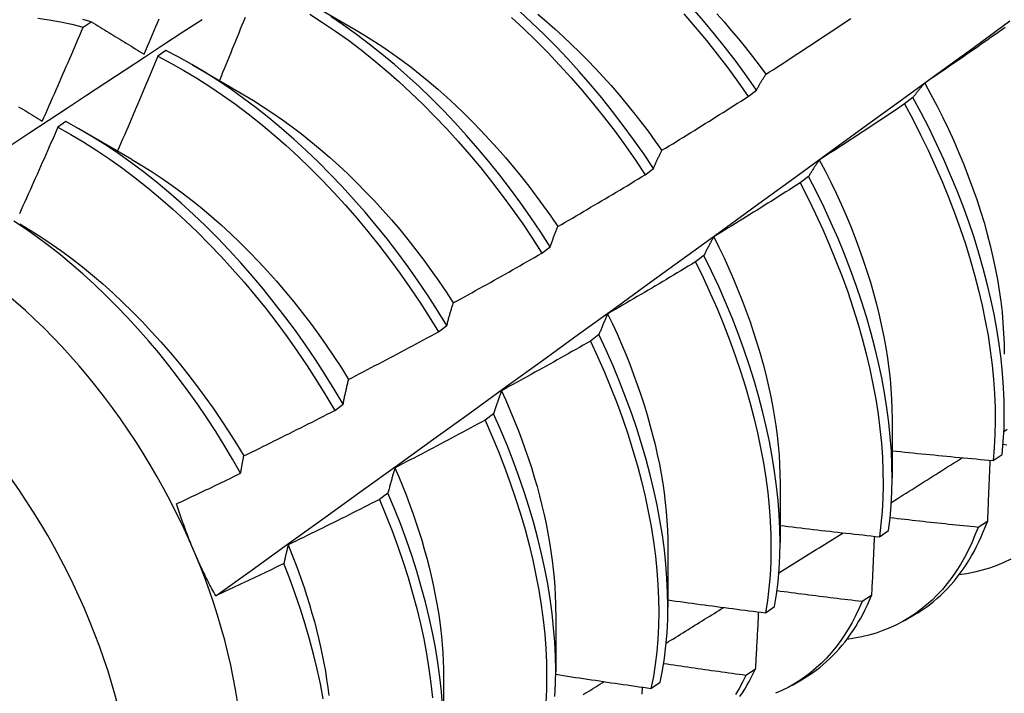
# Model space of a CAD drawing. Header units: inches. Extents: x 17 to 428, y 46 to 203.
# Tile 80 of 110: x 386.785 to 387.091, y 168.868 to 169.078. Entities that reach past the tile are written whole.
import ezdxf

# ---------------------------------------------------------------- set-up
doc = ezdxf.new("R2010")
doc.units = ezdxf.units.IN
doc.header["$MEASUREMENT"] = 0
doc.layers.add('Visible Edges(ANSI)', color=7, linetype='Continuous', lineweight=25)
doc.layers.add('Visible Tangent Edges(ANSI)', color=7, linetype='Continuous', lineweight=25)

msp = doc.modelspace()

# ---------------------------------------------------------------- linework, layer by layer
at = {"layer": 'Visible Edges(ANSI)'}
for p, q in [((386.87342, 169.08356), (386.88937, 169.07433)), ((386.8047, 169.07525), (386.80721, 169.07695)), ((386.83033, 169.06799), (386.82782, 169.06622)), ((386.83862, 169.06352), (386.85457, 169.05429)), ((387.01102, 169.05374), (387.0136, 169.0557)), ((387.06217, 169.0534), (387.05955, 169.05142)), ((386.79933, 169.04599), (386.79683, 169.0442)), ((386.80383, 169.04348), (386.81978, 169.03425)), ((386.97907, 169.02944), (386.98166, 169.03141)), ((387.02978, 169.02889), (387.02716, 169.0269)), ((386.94705, 169.00509), (386.94964, 169.00706)), ((386.9973, 169.00434), (386.99467, 169.00236)), ((386.91493, 168.98069), (386.91753, 168.98267)), ((386.96472, 168.97978), (386.96208, 168.97779)), ((386.88273, 168.95625), (386.88534, 168.95823)), ((386.93204, 168.95519), (386.92939, 168.9532)), ((387.05574, 168.95367), (387.05571, 168.93523)), ((387.08701, 168.94071), (387.08985, 168.94262)), ((387.02094, 168.93364), (387.02091, 168.9152)), ((386.89926, 168.93059), (386.8966, 168.9286)), ((387.08525, 168.92181), (387.08235, 168.91995)), ((387.05174, 168.91703), (387.0546, 168.91894)), ((386.98614, 168.9136), (386.98612, 168.89516)), ((387.0493, 168.89876), (387.04639, 168.8969)), ((387.01637, 168.89344), (387.01923, 168.89534)), ((386.95134, 168.89356), (386.95132, 168.87512)), ((387.05956, 168.89103), (387.06237, 168.89265)), ((387.01323, 168.87582), (387.01031, 168.87398)), ((386.91654, 168.87352), (386.91652, 168.85508)), ((386.98087, 168.86995), (386.98374, 168.87185)), ((387.02476, 168.87099), (387.02758, 168.87261))]:
    msp.add_line(p, q, dxfattribs=at)
at = {"layer": 'Visible Edges(ANSI)', "flags": 128}
for points in [[(387.0136, 169.0557), (387.01047, 169.06016), (387.00726, 169.06455), (387.00397, 169.06886), (387.0006, 169.07309), (386.99716, 169.07723), (386.99364, 169.08128)], [(386.74609, 169.01466), (386.75205, 169.01863), (386.75801, 169.0226), (386.76398, 169.02657), (386.76994, 169.03052), (386.77591, 169.03448), (386.78188, 169.03843), (386.78784, 169.04237), (386.79381, 169.04632), (386.79978, 169.05025), (386.80575, 169.05418), (386.81172, 169.05811), (386.81769, 169.06203), (386.82367, 169.06595), (386.82964, 169.06987), (386.83561, 169.07378), (386.84159, 169.07768)], [(386.79066, 169.07807), (386.79412, 169.07758), (386.79762, 169.07694), (386.80115, 169.07617), (386.8047, 169.07525)], [(386.80721, 169.07695), (386.80457, 169.07764)], [(386.82357, 169.06688), (386.82409, 169.0681), (386.82461, 169.06932), (386.82513, 169.07054), (386.82564, 169.07176), (386.82616, 169.07298), (386.82667, 169.07421), (386.82719, 169.07543), (386.8277, 169.07665), (386.82821, 169.07787)], [(386.85491, 169.07829), (386.85442, 169.07706), (386.85393, 169.07584), (386.85343, 169.07461), (386.85294, 169.07339), (386.85244, 169.07216), (386.85195, 169.07094), (386.85145, 169.06971), (386.85095, 169.06849), (386.85045, 169.06726), (386.84995, 169.06604), (386.84945, 169.06482), (386.84895, 169.06359), (386.84845, 169.06237), (386.84795, 169.06115), (386.84745, 169.05993), (386.84694, 169.0587)], [(386.87497, 169.07932), (386.87899, 169.07675), (386.88299, 169.07403), (386.88697, 169.07118), (386.89093, 169.06818), (386.89485, 169.06505), (386.89874, 169.06179), (386.90259, 169.05841), (386.90639, 169.0549), (386.91015, 169.05128), (386.91385, 169.04754), (386.9175, 169.0437), (386.92108, 169.03975), (386.9246, 169.0357), (386.92805, 169.03157), (386.93142, 169.02734), (386.93472, 169.02303), (386.93793, 169.01865), (386.94106, 169.01419), (386.9441, 169.00967), (386.94705, 169.00509)], [(386.94964, 169.00706), (386.94668, 169.01164), (386.94364, 169.01615), (386.9405, 169.0206), (386.93728, 169.02498), (386.93398, 169.02928), (386.9306, 169.0335), (386.92714, 169.03763), (386.92362, 169.04167), (386.92003, 169.04561), (386.91639, 169.04945), (386.91268, 169.05317), (386.90892, 169.05679), (386.90511, 169.06029), (386.90126, 169.06366), (386.89737, 169.06691), (386.89344, 169.07003), (386.88948, 169.07302), (386.8855, 169.07586), (386.8815, 169.07857)], [(386.93762, 169.07824), (386.94142, 169.07473), (386.94517, 169.0711), (386.94887, 169.06735), (386.95251, 169.0635), (386.95609, 169.05955), (386.9596, 169.0555), (386.96305, 169.05136), (386.96642, 169.04713), (386.96971, 169.04282), (386.97292, 169.03843), (386.97604, 169.03397), (386.97907, 169.02944)], [(386.98166, 169.03141), (386.97862, 169.03593), (386.97549, 169.04038), (386.97227, 169.04476), (386.96897, 169.04907), (386.9656, 169.05329), (386.96215, 169.05743), (386.95863, 169.06147), (386.95505, 169.06542), (386.9514, 169.06926), (386.9477, 169.07299), (386.94394, 169.07662), (386.94014, 169.08012)], [(386.94577, 169.07925), (386.9484, 169.07704), (386.95101, 169.07476), (386.95359, 169.07241), (386.95615, 169.07001), (386.95867, 169.06754), (386.96118, 169.06501), (386.96365, 169.06243), (386.96608, 169.05979), (386.96849, 169.0571), (386.97086, 169.05436), (386.97319, 169.05157), (386.97548, 169.04874), (386.97774, 169.04586), (386.97995, 169.04294), (386.98211, 169.03999), (386.98424, 169.03699)], [(386.9911, 169.07935), (386.99461, 169.0753), (386.99805, 169.07115), (387.00141, 169.06691), (387.0047, 169.0626), (387.0079, 169.0582), (387.01102, 169.05374)], [(387.00128, 169.07944), (387.00356, 169.07688), (387.0058, 169.07427), (387.00801, 169.07162), (387.01019, 169.06893), (387.01233, 169.0662), (387.01443, 169.06343), (387.01649, 169.06062)], [(387.01653, 169.06064), (387.01763, 169.06135), (387.01874, 169.06206), (387.01984, 169.06277), (387.02095, 169.06349), (387.02205, 169.0642), (387.02315, 169.06492), (387.02425, 169.06563), (387.02535, 169.06635), (387.02646, 169.06707), (387.02756, 169.06779), (387.02866, 169.06851), (387.02975, 169.06923), (387.03085, 169.06996), (387.03195, 169.07068), (387.03305, 169.07141), (387.03414, 169.07213), (387.03524, 169.07286), (387.03633, 169.07359), (387.03743, 169.07432), (387.03852, 169.07505), (387.03961, 169.07578), (387.04071, 169.07651), (387.0418, 169.07724), (387.04289, 169.07798)], [(386.79196, 169.04605), (386.7925, 169.04726), (386.79304, 169.04848), (386.79358, 169.04969), (386.79412, 169.05091), (386.79466, 169.05212), (386.79519, 169.05334), (386.79573, 169.05455), (386.79626, 169.05577), (386.7968, 169.05698), (386.79733, 169.0582), (386.79786, 169.05941), (386.79839, 169.06063), (386.79892, 169.06185), (386.79945, 169.06306), (386.79998, 169.06428), (386.80051, 169.0655), (386.80104, 169.06672), (386.80156, 169.06794), (386.80209, 169.06915), (386.80261, 169.07037), (386.80314, 169.07159), (386.80366, 169.07281), (386.80418, 169.07403), (386.8047, 169.07525)], [(386.80721, 169.07695), (386.80788, 169.07654), (386.80856, 169.07613), (386.80923, 169.07571), (386.80991, 169.0753), (386.81058, 169.07488), (386.81126, 169.07446), (386.81193, 169.07405), (386.81261, 169.07363), (386.81329, 169.07321), (386.81397, 169.07279), (386.81465, 169.07237), (386.81533, 169.07195), (386.81601, 169.07153), (386.8167, 169.07111), (386.81738, 169.07069), (386.81807, 169.07027), (386.81875, 169.06985), (386.81944, 169.06943), (386.82012, 169.069), (386.82081, 169.06858), (386.8215, 169.06815), (386.82219, 169.06773), (386.82288, 169.0673), (386.82357, 169.06688)], [(386.84581, 168.89867), (386.85711, 168.9068), (386.86841, 168.91492), (386.87969, 168.92305), (386.89097, 168.93118), (386.90223, 168.9393), (386.91349, 168.94743), (386.92473, 168.95555), (386.93596, 168.96367), (386.94719, 168.9718), (386.9584, 168.97992), (386.96961, 168.98804), (386.9808, 168.99615), (386.99198, 169.00427), (387.00316, 169.01238), (387.01433, 169.02049), (387.02548, 169.0286), (387.03663, 169.03671), (387.04777, 169.04481), (387.0589, 169.05291), (387.07002, 169.06101), (387.08113, 169.0691), (387.09223, 169.07719)], [(387.09078, 169.07515), (387.08971, 169.07439), (387.08863, 169.07363), (387.08755, 169.07287), (387.08647, 169.07211), (387.08539, 169.07135), (387.08431, 169.0706), (387.08323, 169.06984), (387.08215, 169.06909), (387.08107, 169.06834), (387.07999, 169.06759), (387.07891, 169.06683), (387.07782, 169.06609), (387.07674, 169.06534), (387.07565, 169.06459), (387.07457, 169.06384), (387.07348, 169.0631), (387.07239, 169.06235), (387.07131, 169.06161), (387.07022, 169.06087), (387.06913, 169.06013), (387.06804, 169.05938), (387.06695, 169.05865), (387.06586, 169.05791)], [(386.88937, 169.07431), (386.89224, 169.07261), (386.89511, 169.07082), (386.89796, 169.06894), (386.9008, 169.06697), (386.90363, 169.06493), (386.90644, 169.0628), (386.90923, 169.06059), (386.91201, 169.05831), (386.91476, 169.05596), (386.91748, 169.05353), (386.92018, 169.05103), (386.92286, 169.04847), (386.9255, 169.04584), (386.92811, 169.04315), (386.93068, 169.04041), (386.93322, 169.0376), (386.93571, 169.03474), (386.93817, 169.03182), (386.94058, 169.02886), (386.94295, 169.02585), (386.94527, 169.02279), (386.94754, 169.01969), (386.94976, 169.01654), (386.95192, 169.01336)], [(386.82782, 169.06622), (386.82731, 169.06499), (386.8268, 169.06376), (386.82629, 169.06254), (386.82577, 169.06131), (386.82526, 169.06008), (386.82475, 169.05885), (386.82423, 169.05763), (386.82371, 169.0564), (386.8232, 169.05517), (386.82268, 169.05395), (386.82216, 169.05272), (386.82164, 169.0515), (386.82112, 169.05027), (386.8206, 169.04905), (386.82008, 169.04782), (386.81956, 169.0466), (386.81903, 169.04537), (386.81851, 169.04415), (386.81798, 169.04293), (386.81746, 169.0417), (386.81693, 169.04048), (386.81641, 169.03926), (386.81588, 169.03803), (386.81535, 169.03681)], [(386.82782, 169.06622), (386.83186, 169.06411), (386.8359, 169.06185), (386.83993, 169.05943), (386.84396, 169.05687), (386.84796, 169.05416), (386.85194, 169.05131), (386.8559, 169.04832), (386.85982, 169.0452), (386.86371, 169.04195), (386.86756, 169.03857), (386.87137, 169.03507), (386.87513, 169.03145), (386.87884, 169.02772), (386.88248, 169.02389), (386.88607, 169.01995), (386.88959, 169.01591), (386.89304, 169.01178), (386.89642, 169.00756), (386.89972, 169.00325), (386.90294, 168.99887), (386.90608, 168.99442), (386.90912, 168.9899), (386.91208, 168.98533), (386.91493, 168.98069)], [(386.91753, 168.98267), (386.91467, 168.98729), (386.91171, 168.99187), (386.90865, 168.99638), (386.90551, 169.00083), (386.90229, 169.0052), (386.89898, 169.0095), (386.8956, 169.01371), (386.89214, 169.01784), (386.88861, 169.02187), (386.88502, 169.0258), (386.88137, 169.02963), (386.87766, 169.03335), (386.8739, 169.03696), (386.87009, 169.04045), (386.86623, 169.04382), (386.86234, 169.04706), (386.85841, 169.05017), (386.85445, 169.05315), (386.85047, 169.05599), (386.84646, 169.05869), (386.84244, 169.06124), (386.83841, 169.06364), (386.83437, 169.0659), (386.83033, 169.06799)], [(387.0136, 169.0557), (387.01372, 169.05592), (387.01383, 169.05614), (387.01395, 169.05635), (387.01407, 169.05657), (387.01419, 169.05678), (387.01431, 169.05699), (387.01442, 169.05721), (387.01454, 169.05742), (387.01466, 169.05763), (387.01479, 169.05783), (387.01491, 169.05804), (387.01503, 169.05825), (387.01515, 169.05845), (387.01527, 169.05866), (387.0154, 169.05886), (387.01552, 169.05906), (387.01564, 169.05926), (387.01577, 169.05946), (387.01589, 169.05966), (387.01602, 169.05986), (387.01615, 169.06005), (387.01627, 169.06025), (387.0164, 169.06044), (387.01653, 169.06064)], [(387.06586, 169.05791), (387.0657, 169.05773), (387.06554, 169.05755), (387.06538, 169.05738), (387.06522, 169.0572), (387.06506, 169.05702), (387.06491, 169.05684), (387.06475, 169.05666), (387.06459, 169.05647), (387.06444, 169.05629), (387.06428, 169.0561), (387.06413, 169.05592), (387.06397, 169.05573), (387.06382, 169.05554), (387.06367, 169.05535), (387.06351, 169.05516), (387.06336, 169.05497), (387.06321, 169.05478), (387.06306, 169.05458), (387.06291, 169.05439), (387.06276, 169.05419), (387.06261, 169.054), (387.06246, 169.0538), (387.06232, 169.0536), (387.06217, 169.0534)], [(387.06581, 169.0579), (387.06776, 169.05434), (387.06963, 169.05076), (387.07144, 169.04716), (387.07317, 169.04354), (387.07483, 169.03992), (387.07641, 169.03629), (387.07791, 169.03265), (387.07934, 169.02902), (387.08068, 169.02539), (387.08194, 169.02177), (387.08312, 169.01815), (387.08421, 169.01456), (387.08522, 169.01098), (387.08614, 169.00742), (387.08697, 169.00389), (387.08771, 169.00039), (387.08836, 168.99692), (387.08893, 168.99348), (387.08941, 168.99008), (387.0898, 168.98672), (387.0901, 168.9834), (387.09031, 168.98014), (387.09044, 168.97692), (387.09048, 168.97375)], [(386.85456, 169.05426), (386.85757, 169.05246), (386.86057, 169.05057), (386.86356, 169.04859), (386.86653, 169.04651), (386.8695, 169.04435), (386.87244, 169.04211), (386.87536, 169.03978), (386.87826, 169.03737), (386.88114, 169.03488), (386.88398, 169.03231), (386.8868, 169.02967), (386.88958, 169.02696), (386.89233, 169.02418), (386.89504, 169.02132), (386.8977, 169.01841), (386.90033, 169.01543), (386.9029, 169.01239), (386.90543, 169.00929), (386.90791, 169.00613), (386.91034, 169.00292), (386.91271, 168.99967), (386.91503, 168.99637), (386.91729, 168.99303), (386.91949, 168.98965)], [(386.98426, 169.03702), (386.98538, 169.03771), (386.98651, 169.0384), (386.98763, 169.03908), (386.98875, 169.03977), (386.98987, 169.04046), (386.99099, 169.04115), (386.9921, 169.04184), (386.99322, 169.04253), (386.99434, 169.04322), (386.99546, 169.04392), (386.99657, 169.04461), (386.99769, 169.04531), (386.9988, 169.04601), (386.99992, 169.0467), (387.00103, 169.0474), (387.00214, 169.0481), (387.00325, 169.0488), (387.00437, 169.04951), (387.00548, 169.05021), (387.00659, 169.05091), (387.0077, 169.05162), (387.00881, 169.05232), (387.00991, 169.05303), (387.01102, 169.05374)], [(387.08985, 168.94262), (387.0902, 168.9466), (387.09042, 168.95067), (387.09051, 168.95484), (387.09046, 168.95909), (387.09028, 168.96342), (387.08996, 168.96783), (387.08951, 168.9723), (387.08892, 168.97685), (387.0882, 168.98144), (387.08735, 168.9861), (387.08636, 168.99079), (387.08524, 168.99553), (387.084, 169.00031), (387.08262, 169.00511), (387.08112, 169.00994), (387.07949, 169.01478), (387.07773, 169.01963), (387.07586, 169.02449), (387.07386, 169.02935), (387.07175, 169.0342), (387.06952, 169.03903), (387.06718, 169.04385), (387.06473, 169.04864), (387.06217, 169.0534)], [(386.78465, 169.05057), (386.78531, 169.05016), (386.78597, 169.04975), (386.78664, 169.04935), (386.7873, 169.04894), (386.78796, 169.04852), (386.78863, 169.04811), (386.78929, 169.0477), (386.78996, 169.04729), (386.79063, 169.04688), (386.79129, 169.04646), (386.79196, 169.04605)], [(387.05955, 169.05142), (387.05846, 169.05069), (387.05737, 169.04995), (387.05627, 169.04922), (387.05518, 169.04849), (387.05408, 169.04776), (387.05299, 169.04703), (387.05189, 169.0463), (387.05079, 169.04557), (387.04969, 169.04484), (387.04859, 169.04411), (387.04749, 169.04339), (387.04639, 169.04267), (387.04529, 169.04194), (387.04419, 169.04122), (387.04309, 169.0405), (387.04199, 169.03978), (387.04088, 169.03906), (387.03978, 169.03834), (387.03867, 169.03763), (387.03757, 169.03691), (387.03646, 169.03619), (387.03536, 169.03548), (387.03425, 169.03477), (387.03314, 169.03406)], [(387.05955, 169.05142), (387.06211, 169.04666), (387.06455, 169.04187), (387.06688, 169.03705), (387.0691, 169.03221), (387.07121, 169.02736), (387.07319, 169.0225), (387.07506, 169.01764), (387.0768, 169.01279), (387.07842, 169.00795), (387.07992, 169.00312), (387.08128, 168.99832), (387.08252, 168.99355), (387.08363, 168.98882), (387.0846, 168.98412), (387.08545, 168.97947), (387.08616, 168.97488), (387.08673, 168.97034), (387.08718, 168.96587), (387.08748, 168.96147), (387.08766, 168.95715), (387.0877, 168.9529), (387.0876, 168.94874), (387.08737, 168.94468), (387.08701, 168.94071)], [(386.79683, 169.0442), (386.79629, 169.04298), (386.79576, 169.04175), (386.79522, 169.04053), (386.79468, 169.03931), (386.79415, 169.03808), (386.79361, 169.03686), (386.79307, 169.03564), (386.79253, 169.03441), (386.79199, 169.03319), (386.79145, 169.03197), (386.79091, 169.03075), (386.79036, 169.02953), (386.78982, 169.02831), (386.78928, 169.02709), (386.78873, 169.02587), (386.78819, 169.02465), (386.78764, 169.02343), (386.78709, 169.02221), (386.78654, 169.02099), (386.78599, 169.01977), (386.78544, 169.01855), (386.78489, 169.01733)], [(386.79683, 169.0442), (386.80086, 169.04195), (386.8049, 169.03954), (386.80892, 169.03698), (386.81292, 169.03429), (386.81691, 169.03144), (386.82086, 169.02846), (386.82479, 169.02535), (386.82869, 169.02211), (386.83254, 169.01874), (386.83635, 169.01524), (386.84011, 169.01163), (386.84382, 169.00791), (386.84747, 169.00408), (386.85106, 169.00014), (386.85459, 168.99611), (386.85804, 168.99198), (386.86143, 168.98777), (386.86473, 168.98347), (386.86796, 168.9791), (386.87109, 168.97465), (386.87415, 168.97013), (386.8771, 168.96556), (386.87997, 168.96093), (386.88273, 168.95625)], [(386.88534, 168.95823), (386.88257, 168.9629), (386.87969, 168.96753), (386.87673, 168.9721), (386.87367, 168.97661), (386.87052, 168.98105), (386.86729, 168.98542), (386.86398, 168.98971), (386.86059, 168.99392), (386.85713, 168.99804), (386.8536, 169.00207), (386.85001, 169.00599), (386.84635, 169.00982), (386.84264, 169.01353), (386.83887, 169.01713), (386.83506, 169.02061), (386.8312, 169.02398), (386.82731, 169.02721), (386.82338, 169.03031), (386.81942, 169.03328), (386.81543, 169.03611), (386.81142, 169.0388), (386.8074, 169.04135), (386.80337, 169.04374), (386.79933, 169.04599)], [(386.98166, 169.03141), (386.98176, 169.03165), (386.98187, 169.0319), (386.98197, 169.03214), (386.98208, 169.03239), (386.98218, 169.03263), (386.98229, 169.03287), (386.98239, 169.03311), (386.9825, 169.03335), (386.98261, 169.03359), (386.98271, 169.03383), (386.98282, 169.03406), (386.98293, 169.0343), (386.98304, 169.03453), (386.98315, 169.03476), (386.98326, 169.03499), (386.98337, 169.03522), (386.98348, 169.03545), (386.98359, 169.03568), (386.9837, 169.03591), (386.98381, 169.03613), (386.98392, 169.03636), (386.98404, 169.03658), (386.98415, 169.0368), (386.98426, 169.03702)], [(386.81977, 169.03418), (386.82292, 169.03231), (386.82605, 169.03034), (386.82918, 169.02827), (386.83229, 169.0261), (386.83538, 169.02383), (386.83845, 169.02147), (386.8415, 169.01901), (386.84452, 169.01647), (386.84751, 169.01384), (386.85047, 169.01112), (386.85339, 169.00832), (386.85627, 169.00544), (386.85911, 169.00248), (386.86191, 168.99945), (386.86467, 168.99635), (386.86737, 168.99318), (386.87003, 168.98995), (386.87263, 168.98666), (386.87518, 168.98331), (386.87768, 168.97992), (386.88011, 168.97647), (386.88248, 168.97298), (386.88479, 168.96945), (386.88703, 168.96589)], [(387.03314, 169.03406), (387.033, 169.03385), (387.03285, 169.03365), (387.0327, 169.03344), (387.03256, 169.03324), (387.03242, 169.03303), (387.03227, 169.03282), (387.03213, 169.03261), (387.03199, 169.0324), (387.03184, 169.03219), (387.0317, 169.03198), (387.03156, 169.03176), (387.03142, 169.03155), (387.03128, 169.03133), (387.03114, 169.03111), (387.031, 169.0309), (387.03087, 169.03068), (387.03073, 169.03046), (387.03059, 169.03024), (387.03045, 169.03001), (387.03032, 169.02979), (387.03018, 169.02957), (387.03005, 169.02934), (387.02991, 169.02911), (387.02978, 169.02889)], [(387.03311, 169.03404), (387.03491, 169.03062), (387.03663, 169.02718), (387.03829, 169.02373), (387.03988, 169.02027), (387.0414, 169.01681), (387.04285, 169.01334), (387.04422, 169.00987), (387.04552, 169.0064), (387.04674, 169.00294), (387.04788, 168.99949), (387.04895, 168.99605), (387.04994, 168.99262), (387.05085, 168.98921), (387.05169, 168.98582), (387.05244, 168.98246), (387.05312, 168.97911), (387.05372, 168.9758), (387.05425, 168.97252), (387.05469, 168.96928), (387.05505, 168.96607), (387.05533, 168.96291), (387.05554, 168.95979), (387.05566, 168.95671), (387.0557, 168.95369)], [(386.95193, 169.01336), (386.95307, 169.01402), (386.95421, 169.01468), (386.95534, 169.01534), (386.95648, 169.016), (386.95762, 169.01667), (386.95875, 169.01733), (386.95989, 169.01799), (386.96102, 169.01866), (386.96215, 169.01932), (386.96328, 169.01999), (386.96442, 169.02066), (386.96555, 169.02133), (386.96668, 169.022), (386.96781, 169.02267), (386.96894, 169.02334), (386.97007, 169.02402), (386.97119, 169.02469), (386.97232, 169.02537), (386.97345, 169.02604), (386.97458, 169.02672), (386.9757, 169.0274), (386.97683, 169.02808), (386.97795, 169.02876), (386.97907, 169.02944)], [(387.0546, 168.91894), (387.05508, 168.92282), (387.05542, 168.9268), (387.05563, 168.93088), (387.05571, 168.93505), (387.05566, 168.93931), (387.05546, 168.94364), (387.05514, 168.94805), (387.05468, 168.95253), (387.05408, 168.95708), (387.05335, 168.96168), (387.05249, 168.96633), (387.0515, 168.97103), (387.05037, 168.97578), (387.04912, 168.98055), (387.04774, 168.98536), (387.04623, 168.99018), (387.04459, 168.99503), (387.04283, 168.99988), (387.04095, 169.00474), (387.03894, 169.0096), (387.03682, 169.01445), (387.03459, 169.01928), (387.03224, 169.0241), (387.02978, 169.02889)], [(387.02716, 169.0269), (387.02605, 169.0262), (387.02494, 169.02549), (387.02383, 169.02478), (387.02272, 169.02408), (387.0216, 169.02337), (387.02049, 169.02267), (387.01938, 169.02197), (387.01826, 169.02126), (387.01715, 169.02056), (387.01603, 169.01986), (387.01491, 169.01917), (387.0138, 169.01847), (387.01268, 169.01777), (387.01156, 169.01708), (387.01044, 169.01638), (387.00932, 169.01569), (387.0082, 169.015), (387.00708, 169.01431), (387.00596, 169.01362), (387.00484, 169.01293), (387.00372, 169.01224), (387.00259, 169.01155), (387.00147, 169.01087), (387.00034, 169.01018)], [(387.02716, 169.0269), (387.02961, 169.02211), (387.03195, 169.0173), (387.03418, 169.01246), (387.03629, 169.00761), (387.03828, 169.00275), (387.04015, 168.99789), (387.04191, 168.99304), (387.04353, 168.9882), (387.04503, 168.98337), (387.04641, 168.97857), (387.04765, 168.9738), (387.04877, 168.96906), (387.04975, 168.96436), (387.0506, 168.95971), (387.05132, 168.95511), (387.05191, 168.95057), (387.05236, 168.9461), (387.05267, 168.94169), (387.05285, 168.93736), (387.0529, 168.93311), (387.05281, 168.92895), (387.05259, 168.92488), (387.05223, 168.9209), (387.05174, 168.91703)], [(386.85354, 168.93674), (386.85105, 168.94111), (386.84847, 168.94544), (386.8458, 168.94972), (386.84305, 168.95394), (386.84021, 168.95811), (386.83729, 168.96222), (386.8343, 168.96626), (386.83124, 168.97022), (386.82812, 168.97409), (386.82493, 168.97787), (386.82169, 168.98156), (386.8184, 168.98516), (386.81505, 168.98866), (386.81165, 168.99205), (386.80821, 168.99534), (386.80472, 168.99852), (386.80119, 169.00159), (386.79763, 169.00454), (386.79404, 169.00736), (386.79043, 169.01006), (386.7868, 169.01262), (386.78316, 169.01504)], [(386.78498, 169.01417), (386.78826, 169.01223), (386.79153, 169.01016), (386.79478, 169.00799), (386.79802, 169.00571), (386.80124, 169.00332), (386.80443, 169.00082), (386.8076, 168.99822), (386.81074, 168.99553), (386.81385, 168.99274), (386.81692, 168.98986), (386.81995, 168.98689), (386.82294, 168.98384), (386.82589, 168.98071), (386.82879, 168.97751), (386.83163, 168.97423), (386.83443, 168.97089), (386.83717, 168.96748), (386.83985, 168.96401), (386.84246, 168.96049), (386.84501, 168.95691), (386.8475, 168.95328), (386.84991, 168.9496), (386.85224, 168.94588), (386.8545, 168.94213)], [(386.94964, 169.00706), (386.94973, 169.00734), (386.94982, 169.00761), (386.94991, 169.00788), (386.95, 169.00816), (386.9501, 169.00843), (386.95019, 169.0087), (386.95028, 169.00897), (386.95038, 169.00923), (386.95047, 169.0095), (386.95056, 169.00977), (386.95066, 169.01003), (386.95075, 169.01029), (386.95085, 169.01056), (386.95095, 169.01082), (386.95104, 169.01108), (386.95114, 169.01134), (386.95124, 169.01159), (386.95134, 169.01185), (386.95143, 169.0121), (386.95153, 169.01236), (386.95163, 169.01261), (386.95173, 169.01286), (386.95183, 169.01311), (386.95193, 169.01336)], [(387.00034, 169.01018), (387.00021, 169.00995), (387.00008, 169.00972), (386.99995, 169.00949), (386.99982, 169.00925), (386.99968, 169.00902), (386.99955, 169.00878), (386.99942, 169.00854), (386.99929, 169.0083), (386.99917, 169.00806), (386.99904, 169.00782), (386.99891, 169.00758), (386.99878, 169.00734), (386.99866, 169.00709), (386.99853, 169.00685), (386.9984, 169.0066), (386.99828, 169.00636), (386.99815, 169.00611), (386.99803, 169.00586), (386.99791, 169.00561), (386.99778, 169.00536), (386.99766, 169.00511), (386.99754, 169.00485), (386.99742, 169.0046), (386.9973, 169.00434)], [(387.00033, 169.01018), (387.00196, 169.00691), (387.00353, 169.00362), (387.00504, 169.00032), (387.00648, 168.99702), (387.00786, 168.99371), (387.00917, 168.9904), (387.01042, 168.98709), (387.0116, 168.98378), (387.01272, 168.98049), (387.01376, 168.9772), (387.01474, 168.97392), (387.01565, 168.97066), (387.01649, 168.96741), (387.01725, 168.96419), (387.01795, 168.96099), (387.01858, 168.95781), (387.01913, 168.95467), (387.01961, 168.95155), (387.02002, 168.94847), (387.02035, 168.94542), (387.02061, 168.94241), (387.02079, 168.93945), (387.02089, 168.93653), (387.02092, 168.93365)], [(386.91953, 168.98966), (386.92069, 168.99029), (386.92184, 168.99092), (386.92299, 168.99156), (386.92414, 168.99219), (386.92529, 168.99282), (386.92644, 168.99346), (386.92759, 168.9941), (386.92874, 168.99474), (386.92989, 168.99538), (386.93104, 168.99602), (386.93219, 168.99666), (386.93333, 168.9973), (386.93448, 168.99794), (386.93562, 168.99859), (386.93677, 168.99923), (386.93791, 168.99988), (386.93906, 169.00053), (386.9402, 169.00118), (386.94134, 169.00183), (386.94248, 169.00248), (386.94363, 169.00313), (386.94477, 169.00378), (386.94591, 169.00444), (386.94705, 169.00509)], [(387.01923, 168.89534), (387.01983, 168.89912), (387.0203, 168.90301), (387.02064, 168.907), (387.02084, 168.91109), (387.02091, 168.91526), (387.02085, 168.91952), (387.02065, 168.92386), (387.02032, 168.92828), (387.01985, 168.93276), (387.01924, 168.93731), (387.01851, 168.94191), (387.01764, 168.94657), (387.01664, 168.95128), (387.01551, 168.95602), (387.01424, 168.9608), (387.01285, 168.9656), (387.01133, 168.97043), (387.00969, 168.97528), (387.00792, 168.98013), (387.00603, 168.98499), (387.00402, 168.98985), (387.0019, 168.99469), (386.99965, 168.99953), (386.9973, 169.00434)], [(386.99467, 169.00236), (386.99354, 169.00168), (386.99242, 169.001), (386.99129, 169.00032), (386.99016, 168.99964), (386.98903, 168.99896), (386.9879, 168.99828), (386.98677, 168.99761), (386.98564, 168.99693), (386.98451, 168.99626), (386.98338, 168.99559), (386.98224, 168.99492), (386.98111, 168.99425), (386.97997, 168.99358), (386.97884, 168.99291), (386.97771, 168.99224), (386.97657, 168.99158), (386.97543, 168.99091), (386.9743, 168.99025), (386.97316, 168.98959), (386.97202, 168.98892), (386.97088, 168.98826), (386.96974, 168.9876), (386.9686, 168.98695), (386.96746, 168.98629)], [(386.99467, 169.00236), (386.99702, 168.99754), (386.99925, 168.99271), (387.00137, 168.98786), (387.00337, 168.983), (387.00525, 168.97814), (387.00701, 168.97329), (387.00864, 168.96844), (387.01015, 168.96362), (387.01153, 168.95881), (387.01278, 168.95404), (387.01391, 168.9493), (387.0149, 168.9446), (387.01576, 168.93994), (387.01648, 168.93534), (387.01708, 168.9308), (387.01753, 168.92632), (387.01786, 168.92191), (387.01805, 168.91758), (387.0181, 168.91332), (387.01802, 168.90915), (387.01781, 168.90508), (387.01746, 168.90109), (387.01698, 168.89721), (387.01637, 168.89344)], [(386.91753, 168.98267), (386.91761, 168.98297), (386.91769, 168.98327), (386.91777, 168.98357), (386.91785, 168.98388), (386.91793, 168.98418), (386.91801, 168.98447), (386.91809, 168.98477), (386.91817, 168.98507), (386.91826, 168.98536), (386.91834, 168.98566), (386.91842, 168.98595), (386.9185, 168.98624), (386.91859, 168.98653), (386.91867, 168.98682), (386.91876, 168.98711), (386.91884, 168.9874), (386.91893, 168.98769), (386.91901, 168.98797), (386.9191, 168.98826), (386.91918, 168.98854), (386.91927, 168.98882), (386.91936, 168.9891), (386.91944, 168.98938), (386.91953, 168.98966)], [(386.96746, 168.98629), (386.96734, 168.98603), (386.96722, 168.98577), (386.9671, 168.98551), (386.96698, 168.98524), (386.96687, 168.98498), (386.96675, 168.98472), (386.96663, 168.98445), (386.96652, 168.98419), (386.9664, 168.98392), (386.96628, 168.98365), (386.96617, 168.98338), (386.96605, 168.98311), (386.96594, 168.98284), (386.96583, 168.98256), (386.96571, 168.98229), (386.9656, 168.98201), (386.96549, 168.98174), (386.96538, 168.98146), (386.96527, 168.98118), (386.96516, 168.9809), (386.96504, 168.98062), (386.96494, 168.98034), (386.96483, 168.98006), (386.96472, 168.97978)], [(386.96741, 168.98629), (386.9689, 168.98316), (386.97033, 168.98002), (386.97171, 168.97687), (386.97302, 168.97372), (386.97428, 168.97057), (386.97548, 168.96742), (386.97662, 168.96428), (386.9777, 168.96114), (386.97872, 168.95801), (386.97967, 168.95489), (386.98056, 168.95179), (386.98139, 168.9487), (386.98215, 168.94563), (386.98284, 168.94258), (386.98347, 168.93955), (386.98403, 168.93654), (386.98452, 168.93357), (386.98494, 168.93062), (386.9853, 168.9277), (386.98559, 168.92481), (386.98581, 168.92196), (386.98597, 168.91915), (386.98606, 168.91637), (386.98609, 168.91364)], [(386.88706, 168.96591), (386.88823, 168.96652), (386.8894, 168.96712), (386.89056, 168.96773), (386.89173, 168.96833), (386.89289, 168.96894), (386.89406, 168.96955), (386.89522, 168.97016), (386.89639, 168.97077), (386.89755, 168.97138), (386.89871, 168.972), (386.89988, 168.97261), (386.90104, 168.97323), (386.9022, 168.97384), (386.90336, 168.97446), (386.90452, 168.97508), (386.90568, 168.9757), (386.90684, 168.97632), (386.908, 168.97694), (386.90915, 168.97756), (386.91031, 168.97819), (386.91147, 168.97881), (386.91262, 168.97944), (386.91378, 168.98006), (386.91493, 168.98069)], [(386.98374, 168.87185), (386.98447, 168.87552), (386.98507, 168.87931), (386.98553, 168.88321), (386.98586, 168.8872), (386.98605, 168.89129), (386.98612, 168.89547), (386.98604, 168.89974), (386.98584, 168.90408), (386.98549, 168.9085), (386.98502, 168.91299), (386.98441, 168.91754), (386.98366, 168.92215), (386.98278, 168.92681), (386.98178, 168.93152), (386.98064, 168.93626), (386.97937, 168.94104), (386.97797, 168.94585), (386.97644, 168.95068), (386.97479, 168.95552), (386.97301, 168.96038), (386.97112, 168.96524), (386.9691, 168.97009), (386.96697, 168.97494), (386.96472, 168.97978)], [(386.96208, 168.97779), (386.96094, 168.97714), (386.9598, 168.97648), (386.95865, 168.97583), (386.95751, 168.97518), (386.95636, 168.97453), (386.95522, 168.97388), (386.95407, 168.97323), (386.95292, 168.97258), (386.95178, 168.97194), (386.95063, 168.97129), (386.94948, 168.97065), (386.94833, 168.97001), (386.94718, 168.96937), (386.94603, 168.96873), (386.94488, 168.96809), (386.94373, 168.96745), (386.94258, 168.96681), (386.94142, 168.96617), (386.94027, 168.96554), (386.93912, 168.9649), (386.93796, 168.96427), (386.93681, 168.96364), (386.93565, 168.96301), (386.9345, 168.96238)], [(386.96208, 168.97779), (386.96432, 168.97296), (386.96645, 168.96811), (386.96845, 168.96325), (386.97034, 168.95839), (386.97211, 168.95354), (386.97375, 168.94869), (386.97527, 168.94386), (386.97665, 168.93906), (386.97792, 168.93428), (386.97905, 168.92954), (386.98004, 168.92484), (386.98091, 168.92018), (386.98165, 168.91557), (386.98225, 168.91103), (386.98271, 168.90655), (386.98304, 168.90213), (386.98324, 168.89779), (386.9833, 168.89353), (386.98323, 168.88936), (386.98303, 168.88528), (386.98269, 168.88129), (386.98221, 168.8774), (386.98161, 168.87362), (386.98087, 168.86995)], [(386.88534, 168.95823), (386.88541, 168.95856), (386.88547, 168.95889), (386.88554, 168.95922), (386.88561, 168.95955), (386.88568, 168.95988), (386.88575, 168.96021), (386.88582, 168.96054), (386.88589, 168.96086), (386.88596, 168.96118), (386.88603, 168.96151), (386.8861, 168.96183), (386.88617, 168.96215), (386.88624, 168.96247), (386.88632, 168.96279), (386.88639, 168.96311), (386.88646, 168.96342), (386.88654, 168.96374), (386.88661, 168.96405), (386.88668, 168.96436), (386.88676, 168.96468), (386.88683, 168.96499), (386.88691, 168.9653), (386.88698, 168.96561), (386.88706, 168.96591)], [(386.9345, 168.96238), (386.93439, 168.96209), (386.93428, 168.9618), (386.93417, 168.96151), (386.93407, 168.96122), (386.93396, 168.96093), (386.93385, 168.96064), (386.93375, 168.96035), (386.93365, 168.96005), (386.93354, 168.95976), (386.93344, 168.95946), (386.93333, 168.95916), (386.93323, 168.95886), (386.93313, 168.95856), (386.93303, 168.95826), (386.93293, 168.95796), (386.93283, 168.95766), (386.93273, 168.95735), (386.93263, 168.95705), (386.93253, 168.95674), (386.93243, 168.95643), (386.93233, 168.95612), (386.93223, 168.95581), (386.93213, 168.9555), (386.93204, 168.95519)], [(386.93446, 168.96236), (386.93582, 168.95939), (386.93711, 168.9564), (386.93836, 168.95342), (386.93955, 168.95044), (386.94069, 168.94745), (386.94177, 168.94447), (386.9428, 168.9415), (386.94376, 168.93853), (386.94467, 168.93558), (386.94552, 168.93263), (386.94632, 168.9297), (386.94705, 168.92678), (386.94773, 168.92388), (386.94834, 168.921), (386.9489, 168.91813), (386.9494, 168.91529), (386.94984, 168.91248), (386.95023, 168.90969), (386.95055, 168.90692), (386.95082, 168.90419), (386.95102, 168.90149), (386.95117, 168.89882), (386.95126, 168.89618), (386.95129, 168.89358)], [(386.85451, 168.94213), (386.8557, 168.9427), (386.85688, 168.94328), (386.85806, 168.94386), (386.85924, 168.94444), (386.86042, 168.94502), (386.8616, 168.9456), (386.86278, 168.94618), (386.86395, 168.94677), (386.86513, 168.94735), (386.86631, 168.94794), (386.86749, 168.94853), (386.86866, 168.94911), (386.86984, 168.9497), (386.87101, 168.95029), (386.87219, 168.95088), (386.87336, 168.95148), (386.87454, 168.95207), (386.87571, 168.95266), (386.87688, 168.95326), (386.87805, 168.95385), (386.87922, 168.95445), (386.88039, 168.95505), (386.88156, 168.95565), (386.88273, 168.95625)], [(386.92939, 168.9532), (386.92824, 168.95258), (386.92708, 168.95195), (386.92592, 168.95133), (386.92476, 168.9507), (386.9236, 168.95008), (386.92244, 168.94946), (386.92127, 168.94884), (386.92011, 168.94822), (386.91895, 168.9476), (386.91779, 168.94698), (386.91662, 168.94637), (386.91546, 168.94575), (386.91429, 168.94514), (386.91313, 168.94453), (386.91196, 168.94391), (386.91079, 168.9433), (386.90963, 168.94269), (386.90846, 168.94209), (386.90729, 168.94148), (386.90612, 168.94087), (386.90495, 168.94027), (386.90378, 168.93966), (386.90261, 168.93906), (386.90144, 168.93846)], [(386.92939, 168.9532), (386.93153, 168.94836), (386.93354, 168.9435), (386.93543, 168.93864), (386.93721, 168.93379), (386.93886, 168.92894), (386.94038, 168.92411), (386.94178, 168.9193), (386.94305, 168.91452), (386.94418, 168.90978), (386.94519, 168.90507), (386.94607, 168.90042), (386.94681, 168.89581), (386.94742, 168.89126), (386.94789, 168.88677), (386.94823, 168.88235), (386.94843, 168.87801), (386.9485, 168.87374), (386.94844, 168.86956), (386.94824, 168.86548)], [(386.95107, 168.8674), (386.95126, 168.8715), (386.95132, 168.87568), (386.95124, 168.87995), (386.95102, 168.8843), (386.95067, 168.88873), (386.95019, 168.89322), (386.94957, 168.89777), (386.94882, 168.90239), (386.94793, 168.90705), (386.94691, 168.91176), (386.94577, 168.91651), (386.94449, 168.92129), (386.94308, 168.9261), (386.94155, 168.93093), (386.93989, 168.93577), (386.93811, 168.94063), (386.9362, 168.94549), (386.93418, 168.95034), (386.93204, 168.95519)], [(387.09038, 168.94975), (387.09138, 168.95039)], [(387.05572, 168.94374), (387.05702, 168.9436), (387.05833, 168.94347), (387.05963, 168.94333), (387.06093, 168.9432), (387.06223, 168.94307), (387.06354, 168.94293), (387.06484, 168.9428), (387.06614, 168.94267), (387.06744, 168.94254), (387.06875, 168.94242), (387.07005, 168.94229), (387.07135, 168.94216), (387.07266, 168.94204), (387.07396, 168.94191), (387.07527, 168.94179), (387.07657, 168.94166), (387.07787, 168.94154), (387.07918, 168.94142), (387.08048, 168.9413), (387.08179, 168.94118), (387.08309, 168.94106), (387.0844, 168.94094), (387.0857, 168.94082), (387.08701, 168.94071)], [(387.0913, 168.94552), (387.09013, 168.94563)], [(386.85354, 168.93674), (386.85358, 168.93697), (386.85362, 168.9372), (386.85366, 168.93743), (386.8537, 168.93766), (386.85374, 168.93788), (386.85378, 168.93811), (386.85382, 168.93834), (386.85385, 168.93857), (386.85389, 168.93879), (386.85394, 168.93902), (386.85398, 168.93924), (386.85402, 168.93947), (386.85406, 168.93969), (386.8541, 168.93992), (386.85414, 168.94014), (386.85418, 168.94036), (386.85422, 168.94058), (386.85426, 168.94081), (386.8543, 168.94103), (386.85435, 168.94125), (386.85439, 168.94147), (386.85443, 168.94169), (386.85447, 168.94191), (386.85451, 168.94213)], [(387.05547, 168.9277), (387.05639, 168.92827), (387.05731, 168.92885), (387.05822, 168.92943), (387.05914, 168.93001), (387.06006, 168.93059), (387.06098, 168.93117), (387.0619, 168.93174), (387.06281, 168.93232), (387.06373, 168.9329), (387.06465, 168.93348), (387.06557, 168.93406), (387.06648, 168.93464), (387.0674, 168.93522), (387.06832, 168.9358), (387.06924, 168.93638), (387.07015, 168.93695), (387.07107, 168.93753), (387.07199, 168.93811), (387.07291, 168.93869), (387.07382, 168.93927), (387.07474, 168.93985), (387.07566, 168.94043), (387.07657, 168.94101), (387.07749, 168.94159)], [(387.08603, 168.94079), (387.086, 168.94001), (387.08597, 168.93922), (387.08593, 168.93844), (387.0859, 168.93765), (387.08587, 168.93686), (387.08584, 168.93607), (387.08581, 168.93529), (387.08578, 168.9345), (387.08575, 168.93371), (387.08571, 168.93292), (387.08568, 168.93213), (387.08565, 168.93134), (387.08562, 168.93055), (387.08558, 168.92976), (387.08555, 168.92896), (387.08552, 168.92817), (387.08549, 168.92738), (387.08545, 168.92658), (387.08542, 168.92579), (387.08539, 168.925), (387.08535, 168.9242), (387.08532, 168.92341), (387.08528, 168.92261), (387.08525, 168.92181)], [(386.90144, 168.93846), (386.90135, 168.93814), (386.90125, 168.93783), (386.90115, 168.93751), (386.90106, 168.93719), (386.90096, 168.93687), (386.90087, 168.93655), (386.90078, 168.93623), (386.90068, 168.9359), (386.90059, 168.93558), (386.9005, 168.93526), (386.90041, 168.93493), (386.90032, 168.9346), (386.90023, 168.93427), (386.90013, 168.93394), (386.90004, 168.93361), (386.89996, 168.93328), (386.89987, 168.93295), (386.89978, 168.93262), (386.89969, 168.93228), (386.8996, 168.93195), (386.89952, 168.93161), (386.89943, 168.93127), (386.89934, 168.93093), (386.89926, 168.93059)], [(386.90143, 168.93846), (386.90263, 168.93564), (386.90379, 168.93282), (386.9049, 168.93), (386.90597, 168.92718), (386.90698, 168.92436), (386.90794, 168.92155), (386.90886, 168.91874), (386.90972, 168.91594), (386.91054, 168.91315), (386.9113, 168.91037), (386.91201, 168.9076), (386.91267, 168.90485), (386.91329, 168.90211), (386.91384, 168.89939), (386.91435, 168.89669), (386.91481, 168.89401), (386.91521, 168.89135), (386.91556, 168.88872), (386.91585, 168.88611), (386.9161, 168.88354), (386.91629, 168.88098), (386.91642, 168.87846), (386.9165, 168.87598), (386.91653, 168.87352)], [(386.83366, 168.92724), (386.83449, 168.92763), (386.83532, 168.92802), (386.83615, 168.92841), (386.83698, 168.92881), (386.83781, 168.9292), (386.83864, 168.92959), (386.83947, 168.92998), (386.8403, 168.93038), (386.84113, 168.93077), (386.84196, 168.93116), (386.84279, 168.93156), (386.84362, 168.93195), (386.84445, 168.93235), (386.84527, 168.93275), (386.8461, 168.93314), (386.84693, 168.93354), (386.84776, 168.93394), (386.84858, 168.93434), (386.84941, 168.93474), (386.85024, 168.93513), (386.85106, 168.93553), (386.85189, 168.93594), (386.85271, 168.93634), (386.85354, 168.93674)], [(386.8966, 168.9286), (386.89543, 168.92801), (386.89426, 168.92741), (386.89308, 168.92681), (386.89191, 168.92622), (386.89073, 168.92562), (386.88956, 168.92503), (386.88838, 168.92443), (386.8872, 168.92384), (386.88603, 168.92325), (386.88485, 168.92266), (386.88367, 168.92208), (386.88249, 168.92149), (386.88131, 168.9209), (386.88013, 168.92032), (386.87895, 168.91973), (386.87777, 168.91915), (386.87659, 168.91857), (386.8754, 168.91799), (386.87422, 168.91741), (386.87304, 168.91683), (386.87185, 168.91626), (386.87067, 168.91568), (386.86948, 168.9151), (386.8683, 168.91453)], [(386.8966, 168.9286), (386.89863, 168.92375), (386.90053, 168.91889), (386.90231, 168.91403), (386.90396, 168.90919), (386.9055, 168.90436), (386.9069, 168.89955), (386.90818, 168.89477), (386.90932, 168.89002), (386.91034, 168.88531), (386.91122, 168.88065), (386.91197, 168.87604), (386.91258, 168.87149), (386.91307, 168.867)], [(386.9162, 168.86453), (386.91585, 168.86895), (386.91535, 168.87345), (386.91473, 168.87801), (386.91397, 168.88262), (386.91307, 168.88729), (386.91205, 168.892), (386.91089, 168.89675), (386.90961, 168.90153), (386.9082, 168.90634), (386.90665, 168.91118), (386.90499, 168.91602), (386.9032, 168.92088), (386.90129, 168.92574), (386.89926, 168.93059)], [(386.8391, 168.9125), (386.83884, 168.9131), (386.83859, 168.9137), (386.83834, 168.9143), (386.8381, 168.91491), (386.83785, 168.91552), (386.83761, 168.91612), (386.83737, 168.91673), (386.83713, 168.91734), (386.8369, 168.91795), (386.83667, 168.91856), (386.83644, 168.91917), (386.83621, 168.91979), (386.83598, 168.9204), (386.83576, 168.92102), (386.83554, 168.92164), (386.83532, 168.92225), (386.83511, 168.92287), (386.83489, 168.9235), (386.83468, 168.92412), (386.83447, 168.92474), (386.83427, 168.92536), (386.83406, 168.92599), (386.83386, 168.92662), (386.83366, 168.92724)], [(387.08235, 168.91995), (387.08121, 168.92006), (387.08007, 168.92018), (387.07894, 168.92029), (387.0778, 168.92041), (387.07666, 168.92053), (387.07553, 168.92065), (387.07439, 168.92076), (387.07325, 168.92088), (387.07212, 168.921), (387.07098, 168.92112), (387.06984, 168.92125), (387.06871, 168.92137), (387.06757, 168.92149), (387.06644, 168.92161), (387.0653, 168.92174), (387.06416, 168.92186), (387.06303, 168.92199), (387.06189, 168.92212), (387.06076, 168.92224), (387.05962, 168.92237), (387.05849, 168.9225), (387.05735, 168.92263), (387.05622, 168.92276), (387.05508, 168.92289)], [(387.06237, 168.89265), (387.06364, 168.89341), (387.06489, 168.89421), (387.06611, 168.89506), (387.0673, 168.89594), (387.06847, 168.89687), (387.06962, 168.89784), (387.07073, 168.89884), (387.07182, 168.89989), (387.07288, 168.90098), (387.07391, 168.90211), (387.07492, 168.90327), (387.07589, 168.90448), (387.07684, 168.90572), (387.07775, 168.907), (387.07864, 168.90832), (387.0795, 168.90968), (387.08033, 168.91107), (387.08112, 168.9125), (387.08189, 168.91397), (387.08263, 168.91547), (387.08333, 168.917), (387.084, 168.91857), (387.08464, 168.92018), (387.08525, 168.92181)], [(387.02092, 168.92054), (387.0222, 168.92039), (387.02348, 168.92023), (387.02477, 168.92008), (387.02605, 168.91993), (387.02733, 168.91977), (387.02862, 168.91962), (387.0299, 168.91947), (387.03118, 168.91932), (387.03247, 168.91917), (387.03375, 168.91902), (387.03504, 168.91888), (387.03632, 168.91873), (387.0376, 168.91858), (387.03889, 168.91844), (387.04017, 168.91829), (387.04146, 168.91815), (387.04274, 168.91801), (387.04403, 168.91786), (387.04532, 168.91772), (387.0466, 168.91758), (387.04789, 168.91744), (387.04917, 168.9173), (387.05046, 168.91716), (387.05174, 168.91703)], [(387.08235, 168.91995), (387.08141, 168.91748), (387.08039, 168.9151), (387.0793, 168.91279), (387.07814, 168.91056), (387.07691, 168.90842), (387.0756, 168.90636), (387.07423, 168.90439), (387.0728, 168.9025), (387.07129, 168.9007), (387.06972, 168.899), (387.06809, 168.89738), (387.06639, 168.89586), (387.06463, 168.89443), (387.06281, 168.89309), (387.06093, 168.89186), (387.059, 168.89071), (387.05701, 168.88967), (387.05496, 168.88872), (387.05286, 168.88788), (387.05072, 168.88713), (387.04852, 168.88649), (387.04627, 168.88594), (387.04398, 168.8855), (387.04165, 168.88516)], [(387.02054, 168.90578), (387.02137, 168.9063), (387.0222, 168.90682), (387.02303, 168.90734), (387.02387, 168.90786), (387.0247, 168.90838), (387.02553, 168.9089), (387.02636, 168.90942), (387.02719, 168.90994), (387.02802, 168.91046), (387.02885, 168.91098), (387.02968, 168.9115), (387.03051, 168.91202), (387.03134, 168.91254), (387.03217, 168.91306), (387.03301, 168.91358), (387.03384, 168.9141), (387.03467, 168.91462), (387.0355, 168.91514), (387.03633, 168.91567), (387.03716, 168.91619), (387.03799, 168.91671), (387.03882, 168.91723), (387.03965, 168.91775), (387.04048, 168.91827)], [(387.05018, 168.91719), (387.05015, 168.91643), (387.05011, 168.91567), (387.05007, 168.9149), (387.05004, 168.91414), (387.05, 168.91337), (387.04997, 168.91261), (387.04993, 168.91184), (387.0499, 168.91108), (387.04986, 168.91031), (387.04982, 168.90954), (387.04979, 168.90877), (387.04975, 168.90801), (387.04971, 168.90724), (387.04968, 168.90647), (387.04964, 168.9057), (387.0496, 168.90493), (387.04956, 168.90416), (387.04953, 168.90339), (387.04949, 168.90262), (387.04945, 168.90185), (387.04941, 168.90108), (387.04937, 168.90031), (387.04933, 168.89953), (387.0493, 168.89876)], [(386.84581, 168.89867), (386.8455, 168.89923), (386.8452, 168.89979), (386.8449, 168.90035), (386.8446, 168.90091), (386.8443, 168.90148), (386.84401, 168.90204), (386.84372, 168.90261), (386.84343, 168.90318), (386.84314, 168.90375), (386.84285, 168.90432), (386.84257, 168.9049), (386.84229, 168.90547), (386.84201, 168.90605), (386.84174, 168.90663), (386.84146, 168.90721), (386.84119, 168.90779), (386.84092, 168.90837), (386.84065, 168.90896), (386.84039, 168.90954), (386.84013, 168.91013), (386.83987, 168.91072), (386.83961, 168.91131), (386.83935, 168.9119), (386.8391, 168.9125)], [(386.8683, 168.91453), (386.86824, 168.91429), (386.86818, 168.91406), (386.86812, 168.91382), (386.86806, 168.91358), (386.86801, 168.91334), (386.86795, 168.9131), (386.86789, 168.91286), (386.86783, 168.91262), (386.86778, 168.91238), (386.86772, 168.91214), (386.86766, 168.9119), (386.86761, 168.91166), (386.86755, 168.91141), (386.86749, 168.91117), (386.86744, 168.91093), (386.86738, 168.91068), (386.86733, 168.91044), (386.86727, 168.91019), (386.86722, 168.90995), (386.86716, 168.9097), (386.86711, 168.90945), (386.86705, 168.90921), (386.867, 168.90896), (386.86694, 168.90871)], [(386.86825, 168.91454), (386.86933, 168.91187), (386.87036, 168.90921), (386.87136, 168.90655), (386.87231, 168.90389), (386.87322, 168.90124), (386.87409, 168.89859), (386.87491, 168.89595), (386.87568, 168.89332), (386.87641, 168.89069), (386.8771, 168.88808), (386.87774, 168.88549), (386.87833, 168.8829), (386.87888, 168.88034), (386.87938, 168.87778), (386.87983, 168.87525), (386.88023, 168.87274), (386.88059, 168.87025), (386.88089, 168.86778)], [(387.09252, 168.91007), (387.09039, 168.90904), (387.0882, 168.90812), (387.08596, 168.90732), (387.08366, 168.90662), (387.0813, 168.90603), (387.0789, 168.90556), (387.07645, 168.9052)], [(386.86694, 168.90871), (386.86607, 168.90828), (386.86519, 168.90786), (386.86431, 168.90744), (386.86343, 168.90701), (386.86255, 168.90659), (386.86168, 168.90617), (386.8608, 168.90575), (386.85992, 168.90532), (386.85904, 168.9049), (386.85816, 168.90448), (386.85728, 168.90406), (386.8564, 168.90365), (386.85552, 168.90323), (386.85464, 168.90281), (386.85375, 168.90239), (386.85287, 168.90198), (386.85199, 168.90156), (386.85111, 168.90115), (386.85023, 168.90073), (386.84934, 168.90032), (386.84846, 168.8999), (386.84758, 168.89949), (386.84669, 168.89908), (386.84581, 168.89867)], [(386.87918, 168.86675), (386.87831, 168.87132), (386.87731, 168.87592), (386.8762, 168.88055), (386.87495, 168.88521), (386.87359, 168.88989), (386.87211, 168.89458), (386.8705, 168.89928), (386.86878, 168.90399), (386.86694, 168.90871)], [(387.04639, 168.8969), (387.04528, 168.89703), (387.04418, 168.89717), (387.04308, 168.8973), (387.04198, 168.89743), (387.04088, 168.89756), (387.03978, 168.8977), (387.03868, 168.89783), (387.03758, 168.89797), (387.03647, 168.8981), (387.03537, 168.89824), (387.03427, 168.89838), (387.03317, 168.89851), (387.03207, 168.89865), (387.03097, 168.89879), (387.02987, 168.89893), (387.02877, 168.89907), (387.02767, 168.89921), (387.02657, 168.89935), (387.02547, 168.89949), (387.02437, 168.89964), (387.02328, 168.89978), (387.02218, 168.89992), (387.02108, 168.90007), (387.01998, 168.90021)], [(386.98612, 168.89741), (386.98738, 168.89723), (386.98863, 168.89706), (386.98989, 168.89689), (386.99115, 168.89671), (386.99241, 168.89654), (386.99367, 168.89637), (386.99493, 168.8962), (386.99619, 168.89604), (386.99745, 168.89587), (386.99871, 168.8957), (386.99997, 168.89553), (387.00123, 168.89537), (387.00249, 168.8952), (387.00375, 168.89504), (387.00501, 168.89488), (387.00627, 168.89471), (387.00753, 168.89455), (387.00879, 168.89439), (387.01006, 168.89423), (387.01132, 168.89407), (387.01258, 168.89391), (387.01384, 168.89375), (387.0151, 168.8936), (387.01637, 168.89344)], [(387.02758, 168.87261), (387.02875, 168.87331), (387.0299, 168.87405), (387.03103, 168.87482), (387.03214, 168.87562), (387.03323, 168.87647), (387.03429, 168.87734), (387.03533, 168.87825), (387.03635, 168.8792), (387.03734, 168.88018), (387.03832, 168.88119), (387.03926, 168.88224), (387.04019, 168.88332), (387.04109, 168.88443), (387.04196, 168.88558), (387.04281, 168.88676), (387.04364, 168.88797), (387.04443, 168.88921), (387.04521, 168.89048), (387.04595, 168.89179), (387.04668, 168.89312), (387.04737, 168.89449), (387.04804, 168.89588), (387.04868, 168.89731), (387.0493, 168.89876)], [(386.98559, 168.884), (386.98634, 168.88446), (386.98708, 168.88492), (386.98782, 168.88538), (386.98857, 168.88584), (386.98931, 168.88631), (386.99005, 168.88677), (386.9908, 168.88723), (386.99154, 168.88769), (386.99228, 168.88815), (386.99303, 168.88862), (386.99377, 168.88908), (386.99451, 168.88954), (386.99526, 168.89), (386.996, 168.89047), (386.99674, 168.89093), (386.99749, 168.89139), (386.99823, 168.89185), (386.99897, 168.89232), (386.99972, 168.89278), (387.00046, 168.89324), (387.0012, 168.89371), (387.00194, 168.89417), (387.00269, 168.89463), (387.00343, 168.89509)], [(387.04639, 168.8969), (387.04541, 168.89465), (387.04436, 168.89248), (387.04325, 168.89037), (387.04208, 168.88834), (387.04085, 168.88638), (387.03955, 168.88451), (387.03819, 168.88271), (387.03677, 168.88099), (387.0353, 168.87935), (387.03376, 168.87779), (387.03217, 168.87632), (387.03052, 168.87493), (387.02882, 168.87363), (387.02706, 168.87241), (387.02525, 168.87128), (387.02339, 168.87024), (387.02148, 168.86928), (387.01953, 168.86842)], [(387.01422, 168.89371), (387.01418, 168.89297), (387.01414, 168.89222), (387.0141, 168.89148), (387.01406, 168.89074), (387.01402, 168.89), (387.01398, 168.88926), (387.01394, 168.88851), (387.0139, 168.88777), (387.01386, 168.88702), (387.01382, 168.88628), (387.01378, 168.88554), (387.01374, 168.88479), (387.0137, 168.88405), (387.01366, 168.8833), (387.01361, 168.88255), (387.01357, 168.88181), (387.01353, 168.88106), (387.01349, 168.88031), (387.01345, 168.87957), (387.0134, 168.87882), (387.01336, 168.87807), (387.01332, 168.87732), (387.01328, 168.87657), (387.01323, 168.87582)], [(387.01031, 168.87398), (387.00925, 168.87412), (387.00819, 168.87427), (387.00712, 168.87441), (387.00606, 168.87456), (387.005, 168.87471), (387.00393, 168.87485), (387.00287, 168.875), (387.00181, 168.87515), (387.00074, 168.8753), (386.99968, 168.87545), (386.99862, 168.8756), (386.99756, 168.87575), (386.99649, 168.8759), (386.99543, 168.87606), (386.99437, 168.87621), (386.99331, 168.87636), (386.99224, 168.87652), (386.99118, 168.87667), (386.99012, 168.87683), (386.98906, 168.87698), (386.988, 168.87714), (386.98694, 168.8773), (386.98588, 168.87745), (386.98482, 168.87761)], [(387.00849, 168.86741), (387.00923, 168.86853), (387.00995, 168.86968), (387.01065, 168.87086), (387.01133, 168.87206), (387.01199, 168.87329), (387.01262, 168.87455), (387.01323, 168.87582)], [(386.95131, 168.87432), (386.95254, 168.87413), (386.95377, 168.87394), (386.955, 168.87375), (386.95623, 168.87356), (386.95746, 168.87338), (386.95869, 168.87319), (386.95992, 168.87301), (386.96115, 168.87282), (386.96238, 168.87264), (386.96362, 168.87245), (386.96485, 168.87227), (386.96608, 168.87209), (386.96731, 168.8719), (386.96854, 168.87172), (386.96977, 168.87154), (386.97101, 168.87136), (386.97224, 168.87118), (386.97347, 168.87101), (386.9747, 168.87083), (386.97594, 168.87065), (386.97717, 168.87048), (386.9784, 168.8703), (386.97964, 168.87013), (386.98087, 168.86995)], [(387.01031, 168.87398), (387.00931, 168.87193), (387.00825, 168.86996), (387.00713, 168.86805)], [(386.9598, 168.86801), (386.96045, 168.86842), (386.96111, 168.86882), (386.96176, 168.86923), (386.96241, 168.86963), (386.96307, 168.87004), (386.96372, 168.87044), (386.96438, 168.87084), (386.96503, 168.87125), (386.96568, 168.87165), (386.96634, 168.87206)], [(386.97816, 168.87034), (386.97811, 168.86962), (386.97807, 168.8689), (386.97803, 168.86818)]]:
    msp.add_lwpolyline(points, dxfattribs=at)
at = {"layer": 'Visible Edges(ANSI)'}
for start_param, end_param in [(1.363879, 2.411076), (0.316681, 1.363879)]:
    msp.add_ellipse((386.7615, 168.89884), major_axis=(0.06533, -0.11344), ratio=0.578093, start_param=start_param, end_param=end_param, dxfattribs=at)
at = {"layer": 'Visible Tangent Edges(ANSI)'}
msp.add_ellipse((386.72809, 168.87961), major_axis=(0.06533, -0.11344), ratio=0.578093, start_param=0, end_param=3.141593, dxfattribs=at)

doc.saveas('drawing.dxf')
